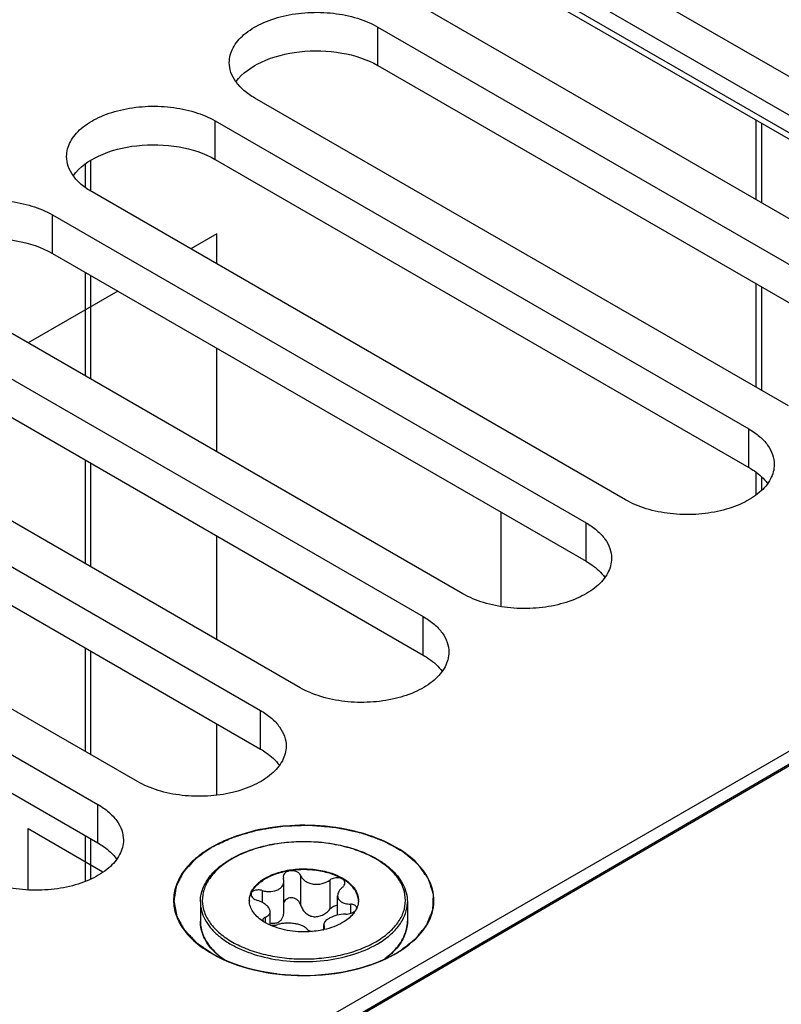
# Model space of a CAD drawing. Header units: inches. Extents: x 0 to 34, y 0 to 22.
# Tile 113 of 157: x 3.8 to 4.4, y 17.1 to 17.8. Entities that reach past the tile are written whole.
import ezdxf

# ---------------------------------------------------------------- set-up
doc = ezdxf.new("R2010")
doc.units = ezdxf.units.IN
doc.header["$LTSCALE"] = 1.87
doc.header["$MEASUREMENT"] = 0
doc.layers.get('0').update_dxf_attribs({"linetype": 'CONTINUOUS'})
for name, color, linetype in [('02___PRT_ALL_AXES', 7, 'CONTINUOUS'), ('CONFORMAL_COATING', 7, 'CONTINUOUS'), ('COSMETIC', 7, 'CONTINUOUS'), ('DATUMCURVES', 7, 'CONTINUOUS')]:
    doc.layers.add(name, color=color, linetype=linetype)

msp = doc.modelspace()

# ---------------------------------------------------------------- linework, layer by layer
at = {"color": 7, "linetype": 'CONTINUOUS'}
for p, q in [((4.1695, 17.87713), (4.63236, 17.60991)), ((4.17828, 17.87706), (4.63611, 17.61273)), ((4.38465, 17.75292), (4.38465, 17.69227)), ((4.38897, 17.75042), (4.38897, 17.68977)), ((3.87311, 17.70172), (3.87311, 17.71906)), ((3.877, 17.69879), (3.877, 17.72199)), ((3.87311, 17.55746), (3.87311, 17.63656)), ((3.877, 17.55522), (3.877, 17.63431)), ((4.38465, 17.62799), (4.38465, 17.54889)), ((4.38897, 17.62549), (4.38897, 17.5464)), ((5.01198, 17.6187), (3.20939, 16.57799)), ((3.87311, 17.41409), (3.87311, 17.49318)), ((3.877, 17.41184), (3.877, 17.49093)), ((4.38465, 17.48366), (4.38465, 17.467)), ((4.38897, 17.48041), (4.38897, 17.47026)), ((4.69818, 17.42898), (3.23738, 16.57836)), ((4.70006, 17.42879), (3.23926, 16.57818)), ((3.87311, 17.27071), (3.87311, 17.3498)), ((3.87701, 17.26846), (3.877, 17.34756)), ((3.87311, 17.17198), (3.87311, 17.20642)), ((3.87701, 17.1737), (3.87701, 17.20418)), ((4.03724, 17.17618), (4.03724, 17.15379)), ((4.02394, 17.17527), (4.02412, 17.17415)), ((4.02449, 17.17191), (4.02412, 17.17415)), ((4.02449, 17.14866), (4.02449, 17.17191)), ((4.05958, 17.17272), (4.05958, 17.15034)), ((4.00777, 17.1647), (4.00777, 17.15563)), ((4.06547, 17.14591), (4.06547, 17.16068)), ((4.07517, 17.15428), (4.07517, 17.14722)), ((4.01395, 17.13842), (4.01395, 17.14851)), ((4.08009, 17.15134), (4.07894, 17.14913)), ((4.00838, 17.14215), (4.00863, 17.14125)), ((4.01024, 17.14423), (4.01024, 17.14032)), ((4.05493, 17.13541), (4.05493, 17.13865)), ((4.05493, 17.13865), (4.0553, 17.13726)), ((4.05415, 17.1347), (4.05498, 17.1354)), ((4.0553, 17.13726), (4.0553, 17.13598)), ((4.05548, 17.13657), (4.0553, 17.13726)), ((4.10145, 17.11273), (4.10665, 17.11696))]:
    msp.add_line(p, q, dxfattribs=at)
for centre, radius, start, end in [((4.02159, 17.12408), 0.07485, 119.53438, 119.99927), ((4.02117, 17.126), 0.07254, 119.9993, 120.47261), ((4.01196, 17.15718), 0.01388, 179.99658, 182.48219), ((4.06745, 17.15719), 0.0139, 357.53547, 359.99565), ((4.07801, 17.15135), 0.00201, 0.00151, 1.45201), ((4.02778, 17.17077), 0.03524, 235.93575, 236.98374), ((4.03301, 17.18023), 0.04606, 245.21493, 245.471), ((4.01638, 17.15209), 0.01391, 259.09784, 259.90954), ((4.09786, 17.15983), 0.04162, 331.64678, 333.1855), ((3.98874, 17.14146), 0.02804, 193.85771, 195.20205), ((4.04095, 17.19645), 0.06321, 282.05919, 282.82278), ((4.00576, 17.15197), 0.04839, 224.38788, 224.77065), ((4.00667, 17.15374), 0.05001, 224.88239, 228.20399), ((4.07281, 17.15368), 0.04993, 312.65533, 314.91859), ((4.0736, 17.15203), 0.04847, 315.22982, 315.47235)]:
    msp.add_arc(centre, radius, start, end, dxfattribs=at)
at = {"color": 3, "linetype": 'CONTINUOUS'}
for points in [[(4.3792, 17.48775), (4.38068, 17.4869), (4.386, 17.48353), (4.39079, 17.47918), (4.39349, 17.47546)], [(4.25503, 17.41606), (4.25651, 17.41521), (4.26183, 17.41184), (4.26662, 17.40749), (4.26932, 17.40377)], [(4.13086, 17.34438), (4.13234, 17.34352), (4.13766, 17.34015), (4.14245, 17.3358), (4.14515, 17.33208)], [(4.00669, 17.27269), (4.00817, 17.27183), (4.01349, 17.26846), (4.01828, 17.26411), (4.02098, 17.26039)], [(3.88252, 17.201), (3.884, 17.20014), (3.88932, 17.19677), (3.89411, 17.19242), (3.89681, 17.1887)]]:
    msp.add_open_spline(points, degree=3, knots=[0, 0, 0, 0, 0.27103, 1, 1, 1, 1], dxfattribs=at)
at = {"color": 7, "linetype": 'CONTINUOUS'}
for points, knots in [([(4.13501, 17.14106), (4.13775, 17.14648), (4.14079, 17.15911), (4.13387, 17.17829), (4.1178, 17.19402), (4.09491, 17.2059), (4.06707, 17.21322), (4.03672, 17.21539), (4.00666, 17.21223), (3.98757, 17.20642), (3.97886, 17.20253)], [0, 0, 0, 0, 0.08954, 0.180675, 0.287231, 0.413723, 0.556792, 0.708627, 0.859521, 1, 1, 1, 1]), ([(3.97886, 17.20253), (3.97803, 17.20216), (3.9748, 17.20067), (3.97164, 17.19903), (3.96935, 17.1977)], [0, 0, 0, 0, 0.25582, 1, 1, 1, 1]), ([(3.98469, 17.1892), (3.99055, 17.19252), (4.00376, 17.19788), (4.02523, 17.20207), (4.04785, 17.2026), (4.06982, 17.19942), (4.08665, 17.19371), (4.09815, 17.18738), (4.10531, 17.18209), (4.11111, 17.1762), (4.11542, 17.16979), (4.11809, 17.163), (4.1187, 17.15829), (4.1187, 17.15598)], [0, 0, 0, 0, 0.128773, 0.269799, 0.416001, 0.559276, 0.692091, 0.752904, 0.809436, 0.861731, 0.91025, 0.955902, 1, 1, 1, 1]), ([(4.09452, 17.12554), (4.09792, 17.12751), (4.10409, 17.13175), (4.11146, 17.1395), (4.11613, 17.14808), (4.11774, 17.15718), (4.11613, 17.16628), (4.11147, 17.17486), (4.10409, 17.18261), (4.09433, 17.18933), (4.08256, 17.19481), (4.06919, 17.19888), (4.05472, 17.20138), (4.03969, 17.20222), (4.02467, 17.20137), (4.01021, 17.19887), (3.99685, 17.19481), (3.98865, 17.19099), (3.9849, 17.18883)], [0, 0, 0, 0, 0.060353, 0.114352, 0.162928, 0.208302, 0.253681, 0.302274, 0.356301, 0.416695, 0.483301, 0.555169, 0.630817, 0.708427, 0.78602, 0.861627, 0.933445, 1, 1, 1, 1]), ([(3.96935, 17.1977), (3.96499, 17.19519), (3.95708, 17.18974), (3.94763, 17.1798), (3.94164, 17.1688), (3.93957, 17.15713), (3.94164, 17.14547), (3.94763, 17.13447), (3.95708, 17.12453), (3.96499, 17.11908), (3.96935, 17.11657)], [0, 0, 0, 0, 0.144872, 0.274537, 0.391109, 0.499999, 0.608884, 0.725474, 0.855101, 1, 1, 1, 1]), ([(3.96072, 17.15598), (3.96072, 17.15753), (3.96099, 17.16065), (3.9626, 17.16689), (3.96671, 17.17449), (3.97432, 17.18251), (3.98067, 17.18689), (3.98416, 17.1889)], [0, 0, 0, 0, 0.109839, 0.221453, 0.455775, 0.713714, 1, 1, 1, 1]), ([(3.98438, 17.18853), (3.98103, 17.18655), (3.97494, 17.18228), (3.96771, 17.17452), (3.96317, 17.16594), (3.96168, 17.15686), (3.9634, 17.1478), (3.96814, 17.13927), (3.97556, 17.13156), (3.98534, 17.12489), (3.99713, 17.11946), (4.01048, 17.11543), (4.02492, 17.11297), (4.03991, 17.11215), (4.05488, 17.11301), (4.0693, 17.11552), (4.08261, 17.11958), (4.09078, 17.12338), (4.09452, 17.12554)], [0, 0, 0, 0, 0.060055, 0.113789, 0.162185, 0.207499, 0.252942, 0.301682, 0.355886, 0.416449, 0.48319, 0.555151, 0.630851, 0.708477, 0.786062, 0.861651, 0.933451, 1, 1, 1, 1]), ([(4.01027, 17.17418), (4.01335, 17.17596), (4.02033, 17.17884), (4.0317, 17.18112), (4.04373, 17.18145), (4.05543, 17.1798), (4.06586, 17.17632), (4.07311, 17.17191), (4.07737, 17.16763), (4.07963, 17.16431), (4.08103, 17.1608), (4.08134, 17.15837), (4.08134, 17.15719)], [0, 0, 0, 0, 0.128682, 0.270274, 0.41743, 0.561777, 0.695449, 0.812714, 0.864678, 0.912511, 0.95714, 1, 1, 1, 1]), ([(4.08133, 17.15718), (4.08128, 17.15836), (4.08086, 17.16076), (4.07935, 17.16421), (4.077, 17.16747), (4.07265, 17.17164), (4.06536, 17.17593), (4.05496, 17.1793), (4.04335, 17.18086), (4.03145, 17.18048), (4.02021, 17.17819), (4.01332, 17.17534), (4.01027, 17.17358)], [0, 0, 0, 0, 0.042886, 0.08777, 0.135984, 0.188355, 0.30627, 0.440149, 0.584259, 0.730877, 0.871836, 1, 1, 1, 1]), ([(4.03724, 17.17618), (4.037, 17.17676), (4.03618, 17.17788), (4.03438, 17.17906), (4.03217, 17.17975), (4.02978, 17.17988), (4.0275, 17.17945), (4.02558, 17.17848), (4.02426, 17.17704), (4.02394, 17.17584), (4.02394, 17.17527)], [0, 0, 0, 0, 0.112287, 0.239057, 0.378179, 0.522167, 0.661439, 0.787919, 0.898887, 1, 1, 1, 1]), ([(4.03724, 17.17618), (4.03757, 17.17536), (4.03857, 17.17376), (4.04076, 17.17181), (4.04354, 17.17036), (4.04787, 17.16922), (4.0536, 17.16954), (4.05782, 17.17142), (4.05958, 17.17272)], [0, 0, 0, 0, 0.104558, 0.218104, 0.340961, 0.471516, 0.741863, 1, 1, 1, 1]), ([(3.99888, 17.16188), (3.99929, 17.16307), (4.00045, 17.16544), (4.00298, 17.16869), (4.0063, 17.17167), (4.00888, 17.17338), (4.01027, 17.17418)], [0, 0, 0, 0, 0.220976, 0.459268, 0.71855, 1, 1, 1, 1]), ([(3.99907, 17.1618), (3.99998, 17.16416), (4.00231, 17.16752), (4.00644, 17.17116), (4.00893, 17.17281), (4.01027, 17.17358)], [0, 0, 0, 0, 0.459386, 0.719081, 1, 1, 1, 1]), ([(4.02051, 17.16558), (4.02112, 17.16593), (4.02223, 17.16674), (4.02352, 17.16828), (4.02431, 17.17004), (4.02449, 17.17129), (4.02449, 17.17191)], [0, 0, 0, 0, 0.269626, 0.522032, 0.762927, 1, 1, 1, 1]), ([(4.07103, 17.17048), (4.07103, 17.17091), (4.07082, 17.17183), (4.06992, 17.17297), (4.06856, 17.17383), (4.06624, 17.17454), (4.06302, 17.17446), (4.06059, 17.17347), (4.05958, 17.17272)], [0, 0, 0, 0, 0.095232, 0.197125, 0.312351, 0.441755, 0.724795, 1, 1, 1, 1]), ([(4.06918, 17.16718), (4.06972, 17.16762), (4.07062, 17.16858), (4.07103, 17.16988), (4.07103, 17.17048)], [0, 0, 0, 0, 0.53879, 1, 1, 1, 1]), ([(3.99808, 17.15719), (3.99808, 17.15758), (3.99814, 17.15917), (3.99849, 17.16074), (3.99888, 17.16188)], [0, 0, 0, 0, 0.247504, 1, 1, 1, 1]), ([(3.99809, 17.15718), (3.9981, 17.15757), (3.99824, 17.15914), (3.99864, 17.16069), (3.99907, 17.1618)], [0, 0, 0, 0, 0.24672, 1, 1, 1, 1]), ([(4.00777, 17.1647), (4.00679, 17.16498), (4.00484, 17.16525), (4.00247, 17.16492), (4.00093, 17.1642), (4.00008, 17.16351), (3.99953, 17.16266), (3.9994, 17.16203), (3.9994, 17.16172)], [0, 0, 0, 0, 0.304219, 0.582141, 0.703213, 0.810749, 0.907542, 1, 1, 1, 1]), ([(3.9994, 17.16172), (3.9994, 17.16125), (3.9997, 17.16024), (4.00077, 17.15895), (4.00234, 17.15787), (4.00358, 17.15735), (4.00425, 17.15713)], [0, 0, 0, 0, 0.197664, 0.430068, 0.700982, 1, 1, 1, 1]), ([(4.00777, 17.1647), (4.00888, 17.16439), (4.01115, 17.16394), (4.01549, 17.16379), (4.01873, 17.16455), (4.02051, 17.16558)], [0, 0, 0, 0, 0.266523, 0.527771, 1, 1, 1, 1]), ([(4.06918, 17.16718), (4.06862, 17.16672), (4.0676, 17.16575), (4.06608, 17.16368), (4.06547, 17.16185), (4.06547, 17.16068)], [0, 0, 0, 0, 0.284006, 0.545377, 1, 1, 1, 1]), ([(3.96072, 17.15598), (3.96072, 17.15373), (3.96132, 17.14912), (3.96397, 17.14246), (3.96826, 17.13615), (3.97408, 17.13031), (3.98128, 17.12505), (3.99289, 17.11874), (4.0099, 17.11306), (4.0321, 17.10995), (4.05492, 17.11058), (4.07649, 17.1149), (4.08972, 17.12036), (4.09556, 17.12373)], [0, 0, 0, 0, 0.042852, 0.087478, 0.13531, 0.187272, 0.243778, 0.304801, 0.43847, 0.58281, 0.729921, 0.871424, 1, 1, 1, 1]), ([(4.00805, 17.14158), (4.00658, 17.14257), (4.00393, 17.14467), (4.00076, 17.14837), (3.99871, 17.15237), (3.99815, 17.1552), (3.99809, 17.15658)], [0, 0, 0, 0, 0.284314, 0.542155, 0.777876, 1, 1, 1, 1]), ([(4.01395, 17.14851), (4.01395, 17.14934), (4.01349, 17.15066), (4.01239, 17.15219), (4.01076, 17.15385), (4.00806, 17.15567), (4.00559, 17.15671), (4.00425, 17.15713)], [0, 0, 0, 0, 0.182188, 0.291625, 0.413942, 0.691632, 1, 1, 1, 1]), ([(4.03724, 17.15379), (4.03705, 17.15443), (4.03649, 17.15568), (4.03514, 17.15726), (4.03336, 17.15846), (4.03128, 17.15912), (4.02912, 17.15917), (4.02709, 17.15858), (4.02544, 17.1574), (4.0247, 17.15631), (4.02444, 17.15573)], [0, 0, 0, 0, 0.120951, 0.245728, 0.374775, 0.506632, 0.637866, 0.76453, 0.884733, 1, 1, 1, 1]), ([(4.03724, 17.15379), (4.03755, 17.15273), (4.03844, 17.15064), (4.04051, 17.1479), (4.04331, 17.14576), (4.04673, 17.14461), (4.05039, 17.14469), (4.05389, 17.14585), (4.057, 17.14778), (4.05878, 17.14944), (4.05958, 17.15034)], [0, 0, 0, 0, 0.118082, 0.238398, 0.361114, 0.486265, 0.613856, 0.743119, 0.872421, 1, 1, 1, 1]), ([(4.06547, 17.15348), (4.06435, 17.15336), (4.06214, 17.15263), (4.06033, 17.15119), (4.05958, 17.15034)], [0, 0, 0, 0, 0.498575, 1, 1, 1, 1]), ([(4.06547, 17.16068), (4.06547, 17.16023), (4.06558, 17.15933), (4.06612, 17.15806), (4.06701, 17.15695), (4.06819, 17.15602), (4.06965, 17.15528), (4.07197, 17.15453), (4.07386, 17.15431), (4.07517, 17.15428)], [0, 0, 0, 0, 0.105093, 0.209347, 0.317365, 0.433113, 0.559084, 0.696103, 1, 1, 1, 1]), ([(4.08001, 17.1514), (4.08, 17.15179), (4.0797, 17.15264), (4.07858, 17.15355), (4.07701, 17.15412), (4.07581, 17.15426), (4.07517, 17.15428)], [0, 0, 0, 0, 0.191527, 0.413412, 0.684225, 1, 1, 1, 1]), ([(4.08133, 17.15659), (4.08131, 17.15615), (4.08115, 17.15435), (4.08064, 17.15259), (4.08009, 17.15134)], [0, 0, 0, 0, 0.245929, 1, 1, 1, 1]), ([(4.09556, 17.12373), (4.09903, 17.12574), (4.10532, 17.13007), (4.11283, 17.13796), (4.11686, 17.14539), (4.11843, 17.15146), (4.1187, 17.15448), (4.1187, 17.15598)], [0, 0, 0, 0, 0.289526, 0.54856, 0.78158, 0.891805, 1, 1, 1, 1]), ([(4.01024, 17.14423), (4.01079, 17.14446), (4.01178, 17.14495), (4.013, 17.14595), (4.01378, 17.14716), (4.01395, 17.14807), (4.01395, 17.14851)], [0, 0, 0, 0, 0.295093, 0.551692, 0.779937, 1, 1, 1, 1]), ([(4.02051, 17.14076), (4.02116, 17.14114), (4.02235, 17.14211), (4.02361, 17.14406), (4.02434, 17.14629), (4.02449, 17.14787), (4.02449, 17.14866)], [0, 0, 0, 0, 0.243961, 0.48991, 0.741612, 1, 1, 1, 1]), ([(4.07165, 17.14671), (4.06936, 17.14669), (4.06594, 17.1462), (4.06173, 17.14483), (4.05979, 17.14392), (4.05891, 17.14341)], [0, 0, 0, 0, 0.517959, 0.770349, 1, 1, 1, 1]), ([(4.07894, 17.14913), (4.07841, 17.14827), (4.07577, 17.14467), (4.07212, 17.14191), (4.06915, 17.14019)], [0, 0, 0, 0, 0.227747, 1, 1, 1, 1]), ([(4.07165, 17.14671), (4.07301, 17.14672), (4.07504, 17.14705), (4.07742, 17.14806), (4.07844, 17.14876), (4.07886, 17.14915)], [0, 0, 0, 0, 0.527815, 0.778676, 1, 1, 1, 1]), ([(3.97117, 17.11812), (3.96954, 17.11979), (3.9666, 17.12326), (3.96325, 17.129), (3.96119, 17.13501), (3.96072, 17.13914), (3.96072, 17.14117)], [0, 0, 0, 0, 0.270047, 0.523626, 0.765049, 1, 1, 1, 1]), ([(3.96072, 17.14117), (3.96072, 17.14063), (3.96079, 17.13847), (3.96112, 17.13632), (3.96151, 17.13474)], [0, 0, 0, 0, 0.248689, 1, 1, 1, 1]), ([(4.01024, 17.14423), (4.00997, 17.14412), (4.00947, 17.14387), (4.00886, 17.14338), (4.00847, 17.1428), (4.00838, 17.14236), (4.00838, 17.14215)], [0, 0, 0, 0, 0.300305, 0.560305, 0.787647, 1, 1, 1, 1]), ([(4.0137, 17.13841), (4.01325, 17.13862), (4.01149, 17.13947), (4.00979, 17.14043), (4.00858, 17.14122)], [0, 0, 0, 0, 0.257757, 1, 1, 1, 1]), ([(4.04597, 17.13342), (4.04035, 17.13293), (4.03188, 17.13317), (4.02119, 17.13547), (4.01621, 17.13727), (4.01389, 17.13833)], [0, 0, 0, 0, 0.517075, 0.766147, 1, 1, 1, 1]), ([(4.01394, 17.1384), (4.01498, 17.13821), (4.01697, 17.13808), (4.01897, 17.13838), (4.01984, 17.13869)], [0, 0, 0, 0, 0.53328, 1, 1, 1, 1]), ([(4.01395, 17.13995), (4.01509, 17.13973), (4.01736, 17.13956), (4.01958, 17.14022), (4.02051, 17.14076)], [0, 0, 0, 0, 0.517698, 1, 1, 1, 1]), ([(4.04218, 17.13523), (4.04181, 17.13577), (4.0407, 17.13676), (4.03854, 17.13788), (4.03579, 17.13878), (4.03263, 17.13942), (4.02925, 17.13977), (4.02588, 17.1398), (4.02272, 17.13949), (4.02074, 17.13901), (4.01984, 17.13869)], [0, 0, 0, 0, 0.082225, 0.185746, 0.309679, 0.449016, 0.596002, 0.741856, 0.87858, 1, 1, 1, 1]), ([(4.05891, 17.14341), (4.05832, 17.14307), (4.05726, 17.14238), (4.05597, 17.1412), (4.05514, 17.13996), (4.05493, 17.13906), (4.05493, 17.13865)], [0, 0, 0, 0, 0.316396, 0.585148, 0.808529, 1, 1, 1, 1]), ([(4.06915, 17.14019), (4.06704, 17.13897), (4.06242, 17.13684), (4.05755, 17.13541), (4.05498, 17.13482)], [0, 0, 0, 0, 0.480467, 1, 1, 1, 1]), ([(4.10807, 17.11833), (4.10973, 17.11999), (4.11272, 17.12343), (4.11613, 17.12914), (4.11822, 17.13509), (4.1187, 17.13917), (4.1187, 17.14117)], [0, 0, 0, 0, 0.273122, 0.527438, 0.767563, 1, 1, 1, 1]), ([(4.1187, 17.14117), (4.1187, 17.13913), (4.11822, 17.13498), (4.11615, 17.12895), (4.11277, 17.12319), (4.10981, 17.11971), (4.10816, 17.11803)], [0, 0, 0, 0, 0.234847, 0.476215, 0.729823, 1, 1, 1, 1]), ([(4.10989, 17.11657), (4.11263, 17.11815), (4.1222, 17.12433), (4.13058, 17.1328), (4.1345, 17.14007)], [0, 0, 0, 0, 0.277101, 1, 1, 1, 1]), ([(3.96168, 17.1341), (3.96245, 17.13127), (3.96502, 17.12555), (3.96895, 17.12073), (3.97123, 17.11845)], [0, 0, 0, 0, 0.476838, 1, 1, 1, 1]), ([(4.04218, 17.13523), (4.04252, 17.13475), (4.04377, 17.13394), (4.04513, 17.13358), (4.04594, 17.13344)], [0, 0, 0, 0, 0.419655, 1, 1, 1, 1]), ([(4.05416, 17.13464), (4.05349, 17.1345), (4.05078, 17.13397), (4.04804, 17.1336), (4.04597, 17.13342)], [0, 0, 0, 0, 0.246644, 1, 1, 1, 1]), ([(4.05498, 17.1354), (4.05513, 17.13557), (4.05538, 17.13594), (4.05548, 17.13637), (4.05548, 17.13657)], [0, 0, 0, 0, 0.534469, 1, 1, 1, 1]), ([(3.96935, 17.11657), (3.97933, 17.11081), (4.00253, 17.1024), (4.03962, 17.09837), (4.07671, 17.1024), (4.09991, 17.11081), (4.10989, 17.11657)], [0, 0, 0, 0, 0.237215, 0.499997, 0.762768, 1, 1, 1, 1]), ([(3.97864, 17.11179), (3.97797, 17.11226), (3.97544, 17.11414), (3.97305, 17.11623), (3.9714, 17.11789)], [0, 0, 0, 0, 0.258223, 1, 1, 1, 1]), ([(3.97333, 17.11645), (3.97383, 17.11601), (3.9759, 17.11422), (3.97811, 17.11259), (3.97983, 17.11143)], [0, 0, 0, 0, 0.242884, 1, 1, 1, 1]), ([(4.10802, 17.11789), (4.10762, 17.11749), (4.10598, 17.11589), (4.10423, 17.1144), (4.10286, 17.11334)], [0, 0, 0, 0, 0.244156, 1, 1, 1, 1])]:
    msp.add_open_spline(points, degree=3, knots=knots, dxfattribs=at)
at = {"layer": '02___PRT_ALL_AXES', "color": 7, "linetype": 'CONTINUOUS'}
for p, q in [((4.2204, 17.89559), (4.62754, 17.66053)), ((4.53358, 17.60628), (4.12644, 17.84134)), ((4.09623, 17.7945), (4.09623, 17.8239)), ((4.09623, 17.8239), (4.50337, 17.58884)), ((4.40941, 17.53459), (4.00227, 17.76965)), ((3.97205, 17.72281), (3.97205, 17.75221)), ((3.97205, 17.75221), (4.3792, 17.51715)), ((4.28524, 17.4629), (3.8781, 17.69796)), ((3.84788, 17.65112), (3.84788, 17.68052)), ((3.84788, 17.68052), (4.25503, 17.44546)), ((4.16107, 17.39121), (3.75393, 17.62627)), ((3.72371, 17.60883), (4.13086, 17.37377)), ((4.0369, 17.31952), (3.62976, 17.55458)), ((3.59954, 17.53714), (4.00669, 17.30208)), ((4.3792, 17.48775), (4.3792, 17.51715)), ((3.91273, 17.24783), (3.50559, 17.48289)), ((3.47537, 17.46545), (3.88252, 17.23039)), ((4.25503, 17.41606), (4.25503, 17.44546)), ((4.13086, 17.34438), (4.13086, 17.37377)), ((4.00669, 17.27269), (4.00669, 17.30208)), ((3.88252, 17.201), (3.88252, 17.23039)), ((3.96072, 17.15598), (3.96072, 17.14117)), ((4.1187, 17.15598), (4.1187, 17.14117))]:
    msp.add_line(p, q, dxfattribs=at)
at = {"layer": '02___PRT_ALL_AXES', "color": 3, "linetype": 'CONTINUOUS'}
for p, q in [((4.2204, 17.86619), (4.62754, 17.63113)), ((4.09623, 17.7945), (4.50337, 17.55944)), ((3.97205, 17.72281), (4.3792, 17.48775)), ((3.84788, 17.65112), (4.25503, 17.41606)), ((3.72371, 17.57944), (4.13086, 17.34438)), ((3.59954, 17.50775), (4.00669, 17.27269)), ((3.47537, 17.43606), (3.88252, 17.201))]:
    msp.add_line(p, q, dxfattribs=at)
at = {"layer": '02___PRT_ALL_AXES', "color": 7, "linetype": 'CONTINUOUS'}
for points, knots in [([(3.98281, 17.79678), (3.98281, 17.80061), (3.98512, 17.8089), (3.99416, 17.81918), (4.0075, 17.82731), (4.02416, 17.83287), (4.04283, 17.83549), (4.06203, 17.83496), (4.08017, 17.83133), (4.09131, 17.82674), (4.09623, 17.8239)], [0, 0, 0, 0, 0.086934, 0.186405, 0.303798, 0.437614, 0.582116, 0.729435, 0.871172, 1, 1, 1, 1]), ([(4.00227, 17.76965), (3.99935, 17.77134), (3.99407, 17.77498), (3.98774, 17.78162), (3.98375, 17.78897), (3.98281, 17.79424), (3.98281, 17.79678)], [0, 0, 0, 0, 0.289702, 0.549087, 0.782216, 1, 1, 1, 1]), ([(3.85864, 17.72509), (3.85864, 17.72892), (3.86095, 17.73721), (3.86999, 17.74749), (3.88333, 17.75562), (3.89999, 17.76118), (3.91866, 17.7638), (3.93785, 17.76327), (3.956, 17.75964), (3.96714, 17.75505), (3.97205, 17.75221)], [0, 0, 0, 0, 0.086934, 0.186405, 0.303798, 0.437614, 0.582116, 0.729435, 0.871172, 1, 1, 1, 1]), ([(3.8781, 17.69796), (3.87518, 17.69965), (3.86989, 17.70329), (3.86357, 17.70993), (3.85957, 17.71728), (3.85864, 17.72256), (3.85864, 17.72509)], [0, 0, 0, 0, 0.289702, 0.549087, 0.782216, 1, 1, 1, 1]), ([(3.73447, 17.6534), (3.73447, 17.65723), (3.73678, 17.66552), (3.74582, 17.6758), (3.75916, 17.68393), (3.77582, 17.68949), (3.79449, 17.69211), (3.81368, 17.69158), (3.83183, 17.68795), (3.84297, 17.68336), (3.84788, 17.68052)], [0, 0, 0, 0, 0.086934, 0.186405, 0.303798, 0.437614, 0.582116, 0.729435, 0.871172, 1, 1, 1, 1]), ([(4.3792, 17.51715), (4.38211, 17.51547), (4.3874, 17.51182), (4.39372, 17.50518), (4.39772, 17.49783), (4.39866, 17.49256), (4.39866, 17.49003)], [0, 0, 0, 0, 0.289702, 0.549087, 0.782216, 1, 1, 1, 1]), ([(4.39866, 17.49003), (4.39866, 17.48619), (4.39634, 17.4779), (4.38731, 17.46762), (4.37397, 17.4595), (4.35731, 17.45393), (4.33864, 17.45131), (4.31944, 17.45184), (4.3013, 17.45547), (4.29016, 17.46006), (4.28524, 17.4629)], [0, 0, 0, 0, 0.086934, 0.186405, 0.303798, 0.437614, 0.582116, 0.729435, 0.871172, 1, 1, 1, 1]), ([(4.25503, 17.44546), (4.25794, 17.44378), (4.26323, 17.44013), (4.26955, 17.43349), (4.27355, 17.42614), (4.27449, 17.42087), (4.27449, 17.41834)], [0, 0, 0, 0, 0.289702, 0.549087, 0.782216, 1, 1, 1, 1]), ([(4.27449, 17.41834), (4.27449, 17.4145), (4.27217, 17.40621), (4.26314, 17.39593), (4.24979, 17.38781), (4.23314, 17.38224), (4.21447, 17.37962), (4.19527, 17.38015), (4.17713, 17.38378), (4.16599, 17.38837), (4.16107, 17.39121)], [0, 0, 0, 0, 0.086934, 0.186405, 0.303798, 0.437614, 0.582116, 0.729435, 0.871172, 1, 1, 1, 1]), ([(4.13086, 17.37377), (4.13377, 17.37209), (4.13906, 17.36844), (4.14538, 17.3618), (4.14938, 17.35445), (4.15032, 17.34918), (4.15032, 17.34665)], [0, 0, 0, 0, 0.289702, 0.549087, 0.782216, 1, 1, 1, 1]), ([(4.15032, 17.34665), (4.15032, 17.34281), (4.148, 17.33452), (4.13897, 17.32424), (4.12562, 17.31612), (4.10897, 17.31055), (4.0903, 17.30793), (4.0711, 17.30846), (4.05295, 17.31209), (4.04182, 17.31669), (4.0369, 17.31952)], [0, 0, 0, 0, 0.086934, 0.186405, 0.303798, 0.437614, 0.582116, 0.729435, 0.871172, 1, 1, 1, 1]), ([(4.00669, 17.30208), (4.0096, 17.3004), (4.01489, 17.29675), (4.02121, 17.29011), (4.02521, 17.28276), (4.02615, 17.27749), (4.02615, 17.27496)], [0, 0, 0, 0, 0.289702, 0.549087, 0.782216, 1, 1, 1, 1]), ([(4.02615, 17.27496), (4.02615, 17.27113), (4.02383, 17.26283), (4.01479, 17.25256), (4.00145, 17.24443), (3.9848, 17.23886), (3.96613, 17.23624), (3.94693, 17.23677), (3.92878, 17.2404), (3.91765, 17.245), (3.91273, 17.24783)], [0, 0, 0, 0, 0.086934, 0.186405, 0.303798, 0.437614, 0.582116, 0.729435, 0.871172, 1, 1, 1, 1]), ([(3.88252, 17.23039), (3.88543, 17.22871), (3.89072, 17.22506), (3.89704, 17.21842), (3.90104, 17.21107), (3.90198, 17.2058), (3.90198, 17.20327)], [0, 0, 0, 0, 0.289702, 0.549087, 0.782216, 1, 1, 1, 1]), ([(3.90198, 17.20327), (3.90198, 17.19944), (3.89966, 17.19114), (3.89062, 17.18087), (3.87728, 17.17274), (3.86063, 17.16717), (3.84196, 17.16455), (3.82276, 17.16508), (3.80461, 17.16871), (3.79348, 17.17331), (3.78856, 17.17615)], [0, 0, 0, 0, 0.086934, 0.186405, 0.303798, 0.437614, 0.582116, 0.729435, 0.871172, 1, 1, 1, 1])]:
    msp.add_open_spline(points, degree=3, knots=knots, dxfattribs=at)
at = {"layer": '02___PRT_ALL_AXES', "color": 3, "linetype": 'CONTINUOUS'}
for points in [[(3.98797, 17.7822), (3.99274, 17.78878), (4.00854, 17.79953), (4.03692, 17.80647), (4.0678, 17.80569), (4.08778, 17.79938), (4.09623, 17.7945)], [(3.8638, 17.71052), (3.86857, 17.71709), (3.88437, 17.72784), (3.91275, 17.73478), (3.94363, 17.734), (3.96361, 17.72769), (3.97205, 17.72281)], [(3.73963, 17.63883), (3.7444, 17.6454), (3.7602, 17.65615), (3.78858, 17.66309), (3.81946, 17.66231), (3.83944, 17.656), (3.84788, 17.65112)]]:
    msp.add_open_spline(points, degree=3, knots=[0, 0, 0, 0, 0.21007, 0.470504, 0.747978, 1, 1, 1, 1], dxfattribs=at)
at = {"layer": 'CONFORMAL_COATING', "color": 4, "linetype": 'CONTINUOUS'}
for p, q in [((3.97325, 17.66599), (3.95337, 17.65451)), ((3.97325, 17.64303), (3.97325, 17.66599)), ((3.8977, 17.62236), (3.8292, 17.58282)), ((3.97326, 17.49965), (3.97326, 17.57874)), ((3.97326, 17.35627), (3.97326, 17.43536)), ((3.97326, 17.23763), (3.97326, 17.29199))]:
    msp.add_line(p, q, dxfattribs=at)
at = {"layer": 'COSMETIC', "color": 7, "linetype": 'CONTINUOUS'}
for p, q in [((4.10686, 17.11502), (4.1086, 17.11597)), ((4.1086, 17.11597), (4.10986, 17.11668)), ((4.10986, 17.11668), (4.11274, 17.11841)), ((4.08931, 17.10758), (4.09253, 17.1087)), ((3.99467, 17.10615), (3.9955, 17.10591)), ((3.9955, 17.10591), (3.9964, 17.10565)), ((3.9964, 17.10565), (4.00144, 17.10434)), ((4.01918, 17.10115), (4.02435, 17.1006)), ((4.06716, 17.10214), (4.07104, 17.10284)), ((4.08289, 17.10562), (4.08382, 17.10588)), ((4.08382, 17.10588), (4.08931, 17.10758)), ((4.04328, 17.09994), (4.04796, 17.1001))]:
    msp.add_line(p, q, dxfattribs=at)
for points, knots in [([(4.11274, 17.11841), (4.11369, 17.11915), (4.11512, 17.12026), (4.11702, 17.12173), (4.11845, 17.12284), (4.11988, 17.12395), (4.12107, 17.12487), (4.12202, 17.12561), (4.12274, 17.12616), (4.12333, 17.12662), (4.12381, 17.12699), (4.12417, 17.12727), (4.12446, 17.1275), (4.12467, 17.12766), (4.12479, 17.12775), (4.12492, 17.12784), (4.12502, 17.12797), (4.12519, 17.12818), (4.1254, 17.12844), (4.12565, 17.12875), (4.12599, 17.12917), (4.1264, 17.12969), (4.12691, 17.13032), (4.12758, 17.13115), (4.12842, 17.13219), (4.12942, 17.13345), (4.13026, 17.13449), (4.13093, 17.13532), (4.13144, 17.13595), (4.13194, 17.13658), (4.13236, 17.1371), (4.13269, 17.13751), (4.13295, 17.13783), (4.13316, 17.13809), (4.13332, 17.1383), (4.13342, 17.13841), (4.13348, 17.13849), (4.13352, 17.13853), (4.13353, 17.13857), (4.13357, 17.13866), (4.13364, 17.13884), (4.1338, 17.13923), (4.13402, 17.13979), (4.13429, 17.14046), (4.13465, 17.14136), (4.13511, 17.14248), (4.13565, 17.14382), (4.13619, 17.14517), (4.13673, 17.14651), (4.13718, 17.14763), (4.1375, 17.14842), (4.13768, 17.14886), (4.13781, 17.1492), (4.13793, 17.14948), (4.13802, 17.1497), (4.13808, 17.14987), (4.13815, 17.15001), (4.13814, 17.15013), (4.13815, 17.15024), (4.13815, 17.15039), (4.13817, 17.15073), (4.13819, 17.15125), (4.13822, 17.15194), (4.13824, 17.15263), (4.13828, 17.15355), (4.13832, 17.1547), (4.13838, 17.15608), (4.13842, 17.15723), (4.13846, 17.15815), (4.13849, 17.15884), (4.13851, 17.15953), (4.13854, 17.1601), (4.13855, 17.16056), (4.13857, 17.16091), (4.13858, 17.16119), (4.13859, 17.16142), (4.13859, 17.16157), (4.1386, 17.16168), (4.13861, 17.16177), (4.13858, 17.16185), (4.13854, 17.16197), (4.1385, 17.16211), (4.13842, 17.16233), (4.13833, 17.16262), (4.13819, 17.16307), (4.13801, 17.16363), (4.13772, 17.16454), (4.13735, 17.16567), (4.13692, 17.16703), (4.13648, 17.16838), (4.13605, 17.16974), (4.13568, 17.17087), (4.13543, 17.17166), (4.13528, 17.17211), (4.13518, 17.17245), (4.13507, 17.17279), (4.13498, 17.17305), (4.13493, 17.17322), (4.13491, 17.17329), (4.13489, 17.17334), (4.13486, 17.1734), (4.13479, 17.17349), (4.13469, 17.17363), (4.13454, 17.17384), (4.13434, 17.17411), (4.13404, 17.17455), (4.13365, 17.17509), (4.13319, 17.17574), (4.13257, 17.1766), (4.1318, 17.17768), (4.13087, 17.17898), (4.12994, 17.18028), (4.12917, 17.18136), (4.12856, 17.18222), (4.12817, 17.18276), (4.12786, 17.1832), (4.12763, 17.18352), (4.1274, 17.18384), (4.12721, 17.18412), (4.12707, 17.1843), (4.127, 17.18441), (4.12691, 17.18449), (4.12683, 17.18456), (4.12672, 17.18465), (4.12652, 17.18482), (4.12624, 17.18506), (4.12579, 17.18544), (4.12523, 17.18591), (4.12433, 17.18667), (4.12321, 17.18762), (4.12186, 17.18876), (4.12052, 17.1899), (4.11917, 17.19104), (4.11805, 17.19199), (4.11715, 17.19275), (4.11659, 17.19323), (4.11614, 17.19361), (4.11586, 17.19384), (4.11563, 17.19403), (4.1155, 17.19416), (4.11535, 17.19423), (4.11521, 17.19431), (4.11496, 17.19445), (4.1146, 17.19465), (4.11402, 17.19497), (4.11331, 17.19537), (4.11244, 17.19585), (4.1113, 17.19649), (4.10986, 17.19728), (4.10814, 17.19824), (4.10642, 17.1992), (4.10498, 17.19999), (4.10383, 17.20063), (4.10297, 17.20111), (4.10225, 17.20151), (4.10168, 17.20183), (4.10132, 17.20203), (4.10107, 17.20217), (4.10093, 17.20225), (4.10079, 17.20233), (4.10057, 17.2024), (4.10023, 17.20252), (4.09981, 17.20268), (4.09914, 17.20292), (4.09829, 17.20323), (4.09694, 17.20372), (4.09526, 17.20433), (4.09323, 17.20506), (4.09121, 17.20579), (4.08918, 17.20653), (4.08749, 17.20714), (4.08614, 17.20763), (4.0853, 17.20793), (4.08462, 17.20818), (4.0842, 17.20833), (4.08386, 17.20845), (4.08353, 17.20858), (4.08306, 17.20867), (4.0825, 17.2088), (4.08176, 17.20895), (4.08082, 17.20915), (4.0797, 17.20939), (4.07821, 17.20971), (4.07634, 17.21011), (4.0741, 17.21059), (4.07185, 17.21107), (4.06999, 17.21147), (4.06849, 17.21179), (4.06737, 17.21203), (4.06644, 17.21223), (4.06569, 17.21239), (4.06522, 17.21249), (4.06485, 17.21257), (4.06461, 17.21261), (4.06443, 17.21266), (4.06423, 17.21268), (4.06388, 17.21271), (4.06338, 17.21275), (4.06258, 17.21282), (4.06158, 17.2129), (4.05997, 17.21304), (4.05797, 17.21321), (4.05557, 17.21342), (4.05316, 17.21362), (4.05076, 17.21383), (4.04875, 17.214), (4.04715, 17.21413), (4.04595, 17.21424), (4.04505, 17.21431), (4.04444, 17.21436), (4.04419, 17.21439), (4.04399, 17.2144), (4.04384, 17.21442), (4.04369, 17.21441), (4.0434, 17.2144), (4.04295, 17.21438), (4.04215, 17.21435), (4.04116, 17.21432), (4.03997, 17.21428), (4.03838, 17.21422), (4.03639, 17.21415), (4.034, 17.21407), (4.03162, 17.21398), (4.02963, 17.21391), (4.02804, 17.21386), (4.02684, 17.21381), (4.02565, 17.21377), (4.02466, 17.21374), (4.02401, 17.21371), (4.02371, 17.2137), (4.02351, 17.2137), (4.02327, 17.21366), (4.02299, 17.21361), (4.0226, 17.21355), (4.02212, 17.21348), (4.02154, 17.21339), (4.02078, 17.21326), (4.01943, 17.21305), (4.01751, 17.21275), (4.0152, 17.21238), (4.0129, 17.21202), (4.01059, 17.21166), (4.00867, 17.21135), (4.00714, 17.21111), (4.00617, 17.21096), (4.00541, 17.21084), (4.00483, 17.21075), (4.00435, 17.21067), (4.00401, 17.21062), (4.00382, 17.21059), (4.00365, 17.21053), (4.00342, 17.21047), (4.00307, 17.21036), (4.00262, 17.21023), (4.00209, 17.21007), (4.00138, 17.20987), (4.0005, 17.2096), (3.99908, 17.20918), (3.99731, 17.20866), (3.99518, 17.20803), (3.99305, 17.2074), (3.99128, 17.20688), (3.98986, 17.20646), (3.98879, 17.20615), (3.98791, 17.20588), (3.9872, 17.20567), (3.98667, 17.20552), (3.98622, 17.20539), (3.98591, 17.20529), (3.98576, 17.20525), (3.98567, 17.20522), (3.98559, 17.20518), (3.98549, 17.20514), (3.98534, 17.20507), (3.98506, 17.20494), (3.98467, 17.20475), (3.98419, 17.20453), (3.98356, 17.20424), (3.98278, 17.20387), (3.98183, 17.20343), (3.98057, 17.20284), (3.979, 17.2021), (3.97711, 17.20122), (3.97522, 17.20034), (3.9727, 17.19916), (3.97081, 17.19828), (3.96955, 17.19769)], [0, 0, 0, 0, 0.015625, 0.023438, 0.03125, 0.039062, 0.046875, 0.050781, 0.054688, 0.058594, 0.060547, 0.0625, 0.064453, 0.06543, 0.065918, 0.066406, 0.067383, 0.068359, 0.070312, 0.072266, 0.074219, 0.078125, 0.082031, 0.085938, 0.09375, 0.101562, 0.109375, 0.113281, 0.117188, 0.121094, 0.125, 0.126953, 0.128906, 0.130859, 0.131836, 0.132812, 0.133057, 0.133301, 0.133545, 0.133789, 0.134766, 0.136719, 0.140625, 0.144531, 0.148438, 0.15625, 0.164062, 0.171875, 0.179688, 0.1875, 0.191406, 0.193359, 0.195312, 0.197266, 0.198242, 0.199219, 0.200195, 0.200684, 0.201172, 0.202148, 0.203125, 0.207031, 0.210938, 0.214844, 0.21875, 0.226562, 0.234375, 0.242188, 0.246094, 0.25, 0.253906, 0.257812, 0.259766, 0.261719, 0.263672, 0.264648, 0.265625, 0.266113, 0.266602, 0.26709, 0.267578, 0.268555, 0.269531, 0.271484, 0.273438, 0.277344, 0.28125, 0.289062, 0.296875, 0.304688, 0.3125, 0.320312, 0.324219, 0.326172, 0.328125, 0.330078, 0.332031, 0.33252, 0.333008, 0.333252, 0.333496, 0.333984, 0.334961, 0.335938, 0.337891, 0.339844, 0.34375, 0.347656, 0.351562, 0.359375, 0.367188, 0.375, 0.382812, 0.386719, 0.390625, 0.392578, 0.394531, 0.396484, 0.398438, 0.399414, 0.399902, 0.400391, 0.400879, 0.401367, 0.402344, 0.404297, 0.40625, 0.410156, 0.414062, 0.421875, 0.429688, 0.4375, 0.445312, 0.453125, 0.457031, 0.460938, 0.462891, 0.464844, 0.46582, 0.466797, 0.467285, 0.467773, 0.46875, 0.470703, 0.472656, 0.476562, 0.480469, 0.484375, 0.492188, 0.5, 0.507812, 0.515625, 0.519531, 0.523438, 0.527344, 0.529297, 0.53125, 0.532227, 0.532715, 0.533203, 0.53418, 0.535156, 0.537109, 0.539062, 0.542969, 0.546875, 0.554688, 0.5625, 0.570312, 0.578125, 0.585938, 0.589844, 0.59375, 0.595703, 0.597656, 0.598633, 0.599609, 0.601562, 0.603516, 0.605469, 0.609375, 0.613281, 0.617188, 0.625, 0.632812, 0.640625, 0.648438, 0.652344, 0.65625, 0.660156, 0.662109, 0.664062, 0.665039, 0.666016, 0.666504, 0.666992, 0.667969, 0.669922, 0.671875, 0.675781, 0.679688, 0.6875, 0.695312, 0.703125, 0.710938, 0.71875, 0.722656, 0.726562, 0.730469, 0.731445, 0.732422, 0.73291, 0.733398, 0.733887, 0.734375, 0.736328, 0.738281, 0.742188, 0.746094, 0.75, 0.757812, 0.765625, 0.773438, 0.78125, 0.785156, 0.789062, 0.792969, 0.796875, 0.798828, 0.799316, 0.799805, 0.800781, 0.801758, 0.802734, 0.804688, 0.806641, 0.808594, 0.8125, 0.820312, 0.828125, 0.835938, 0.84375, 0.851562, 0.855469, 0.859375, 0.861328, 0.863281, 0.865234, 0.866211, 0.866699, 0.867188, 0.868164, 0.869141, 0.871094, 0.873047, 0.875, 0.878906, 0.882812, 0.890625, 0.898438, 0.90625, 0.914062, 0.917969, 0.921875, 0.925781, 0.927734, 0.929688, 0.931641, 0.932617, 0.933105, 0.93335, 0.933594, 0.934082, 0.93457, 0.935547, 0.9375, 0.939453, 0.941406, 0.945312, 0.949219, 0.953125, 0.960938, 0.96875, 0.976562, 0.984375, 1, 1, 1, 1]), ([(3.96955, 17.19769), (3.96853, 17.19697), (3.96699, 17.19589), (3.96495, 17.19445), (3.96341, 17.19337), (3.96213, 17.19247), (3.96111, 17.19175), (3.96034, 17.19121), (3.95957, 17.19067), (3.95893, 17.19022), (3.95842, 17.18986), (3.9581, 17.18963), (3.95784, 17.18945), (3.95765, 17.18932), (3.95749, 17.18921), (3.95736, 17.18912), (3.95726, 17.18905), (3.95719, 17.18897), (3.95709, 17.18887), (3.95697, 17.18874), (3.95683, 17.18858), (3.95664, 17.18837), (3.95639, 17.18811), (3.95601, 17.18769), (3.95552, 17.18717), (3.95494, 17.18654), (3.95436, 17.18591), (3.95359, 17.18508), (3.95262, 17.18403), (3.95166, 17.18299), (3.95088, 17.18215), (3.9503, 17.18152), (3.94972, 17.18089), (3.94924, 17.18037), (3.94885, 17.17995), (3.94861, 17.17969), (3.94842, 17.17948), (3.94827, 17.17933), (3.94815, 17.1792), (3.94807, 17.1791), (3.94802, 17.17905), (3.94798, 17.17901), (3.94796, 17.17897), (3.94793, 17.17891), (3.94788, 17.17881), (3.9478, 17.17867), (3.94772, 17.1785), (3.9476, 17.17827), (3.94745, 17.17799), (3.94722, 17.17754), (3.94692, 17.17697), (3.94657, 17.17629), (3.94621, 17.17561), (3.94574, 17.1747), (3.94515, 17.17356), (3.94456, 17.17243), (3.94409, 17.17152), (3.94373, 17.17084), (3.94338, 17.17016), (3.94309, 17.16959), (3.94285, 17.16914), (3.9427, 17.16885), (3.94258, 17.16863), (3.9425, 17.16845), (3.94242, 17.16831), (3.94237, 17.16821), (3.94234, 17.16816), (3.94231, 17.16811), (3.94231, 17.16807), (3.9423, 17.16801), (3.94229, 17.16791), (3.94226, 17.16776), (3.94223, 17.16758), (3.9422, 17.16735), (3.94215, 17.16705), (3.94207, 17.16658), (3.94198, 17.16599), (3.94186, 17.16528), (3.94175, 17.16457), (3.9416, 17.16363), (3.94141, 17.16245), (3.94122, 17.16127), (3.94107, 17.16033), (3.94095, 17.15962), (3.94084, 17.15891), (3.94075, 17.15832), (3.94067, 17.15785), (3.94062, 17.15755), (3.94058, 17.15732), (3.94056, 17.15714), (3.94053, 17.15699), (3.94051, 17.15689), (3.94051, 17.15683), (3.94049, 17.15678), (3.94051, 17.15674), (3.94052, 17.15668), (3.94054, 17.15658), (3.94056, 17.15643), (3.9406, 17.15625), (3.94064, 17.15602), (3.9407, 17.15572), (3.94078, 17.15525), (3.94089, 17.15466), (3.94102, 17.15396), (3.94115, 17.15325), (3.94133, 17.15231), (3.94155, 17.15113), (3.94176, 17.14995), (3.94194, 17.14901), (3.94207, 17.1483), (3.9422, 17.14759), (3.94231, 17.147), (3.9424, 17.14653), (3.94245, 17.14624), (3.94249, 17.146), (3.94253, 17.14582), (3.94256, 17.14568), (3.94257, 17.14557), (3.94259, 17.14552), (3.94259, 17.14547), (3.94262, 17.14543), (3.94265, 17.14537), (3.9427, 17.14527), (3.94278, 17.14513), (3.94287, 17.14496), (3.94299, 17.14474), (3.94315, 17.14445), (3.9434, 17.144), (3.9437, 17.14344), (3.94407, 17.14276), (3.94444, 17.14208), (3.94494, 17.14118), (3.94556, 17.14005), (3.94617, 17.13892), (3.94667, 17.13801), (3.94704, 17.13733), (3.94741, 17.13665), (3.94772, 17.13609), (3.94796, 17.13564), (3.94812, 17.13535), (3.94824, 17.13513), (3.94833, 17.13496), (3.94841, 17.13482), (3.94846, 17.13472), (3.9485, 17.13466), (3.94852, 17.13462), (3.94856, 17.13458), (3.94861, 17.13453), (3.94869, 17.13444), (3.94882, 17.13431), (3.94897, 17.13415), (3.94916, 17.13395), (3.94941, 17.13369), (3.94981, 17.13327), (3.95031, 17.13275), (3.9509, 17.13213), (3.9515, 17.13151), (3.95229, 17.13068), (3.95328, 17.12964), (3.95427, 17.1286), (3.95507, 17.12777), (3.95566, 17.12715), (3.95626, 17.12653), (3.95675, 17.12601), (3.95715, 17.12559), (3.9574, 17.12533), (3.9576, 17.12513), (3.95775, 17.12497), (3.95787, 17.12484), (3.95796, 17.12475), (3.95801, 17.1247), (3.95804, 17.12466), (3.9581, 17.12462), (3.95816, 17.12458), (3.95828, 17.1245), (3.95845, 17.12438), (3.95865, 17.12425), (3.95892, 17.12406), (3.95926, 17.12383), (3.9598, 17.12347), (3.96048, 17.12301), (3.96129, 17.12245), (3.9621, 17.1219), (3.96319, 17.12117), (3.96454, 17.12025), (3.96617, 17.11915), (3.96833, 17.11768), (3.96996, 17.11658), (3.97104, 17.11584)], [0, 0, 0, 0, 0.03125, 0.046875, 0.0625, 0.078125, 0.085938, 0.09375, 0.101562, 0.109375, 0.113281, 0.117188, 0.119141, 0.121094, 0.123047, 0.124023, 0.125, 0.125977, 0.126953, 0.128906, 0.130859, 0.132812, 0.136719, 0.140625, 0.148438, 0.15625, 0.164062, 0.171875, 0.1875, 0.203125, 0.210938, 0.21875, 0.226562, 0.234375, 0.238281, 0.242188, 0.244141, 0.246094, 0.248047, 0.249023, 0.249512, 0.25, 0.250488, 0.250977, 0.251953, 0.253906, 0.255859, 0.257812, 0.261719, 0.265625, 0.273438, 0.28125, 0.289062, 0.296875, 0.3125, 0.328125, 0.335938, 0.34375, 0.351562, 0.359375, 0.363281, 0.367188, 0.369141, 0.371094, 0.373047, 0.374023, 0.374512, 0.375, 0.375488, 0.375977, 0.376953, 0.378906, 0.380859, 0.382812, 0.386719, 0.390625, 0.398438, 0.40625, 0.414062, 0.421875, 0.4375, 0.453125, 0.460938, 0.46875, 0.476562, 0.484375, 0.488281, 0.492188, 0.494141, 0.496094, 0.498047, 0.499023, 0.499512, 0.5, 0.500488, 0.500977, 0.501953, 0.503906, 0.505859, 0.507812, 0.511719, 0.515625, 0.523438, 0.53125, 0.539062, 0.546875, 0.5625, 0.578125, 0.585938, 0.59375, 0.601562, 0.609375, 0.613281, 0.617188, 0.619141, 0.621094, 0.623047, 0.624023, 0.624512, 0.625, 0.625488, 0.625977, 0.626953, 0.628906, 0.630859, 0.632812, 0.636719, 0.640625, 0.648438, 0.65625, 0.664062, 0.671875, 0.6875, 0.703125, 0.710938, 0.71875, 0.726562, 0.734375, 0.738281, 0.742188, 0.744141, 0.746094, 0.748047, 0.749023, 0.749512, 0.75, 0.750488, 0.750977, 0.751953, 0.753906, 0.755859, 0.757812, 0.761719, 0.765625, 0.773438, 0.78125, 0.789062, 0.796875, 0.8125, 0.828125, 0.835938, 0.84375, 0.851562, 0.859375, 0.863281, 0.867188, 0.869141, 0.871094, 0.873047, 0.874023, 0.874512, 0.875, 0.875488, 0.875977, 0.876953, 0.878906, 0.880859, 0.882812, 0.886719, 0.890625, 0.898438, 0.90625, 0.914062, 0.921875, 0.9375, 0.953125, 0.96875, 1, 1, 1, 1]), ([(3.97104, 17.11584), (3.97142, 17.11564), (3.97199, 17.11533), (3.97275, 17.11492), (3.97333, 17.11462), (3.9739, 17.11432), (3.97449, 17.11402), (3.97508, 17.11373), (3.97567, 17.11343), (3.97627, 17.11315), (3.97687, 17.11286), (3.97747, 17.11258), (3.97809, 17.1123), (3.97859, 17.11207), (3.97901, 17.11188), (3.97944, 17.11169), (3.97998, 17.11145), (3.98042, 17.11126), (3.98063, 17.11117)], [0, 0, 0, 0, 0.125, 0.1875, 0.25, 0.3125, 0.375, 0.4375, 0.5, 0.5625, 0.625, 0.6875, 0.75, 0.8125, 0.84375, 0.875, 0.9375, 1, 1, 1, 1]), ([(3.98063, 17.11117), (3.98088, 17.11106), (3.98137, 17.11086), (3.98192, 17.11063), (3.98229, 17.11048), (3.98244, 17.11041), (3.98256, 17.11036), (3.9827, 17.11031), (3.98296, 17.11021), (3.98331, 17.11007), (3.98388, 17.10984), (3.9846, 17.10956), (3.98547, 17.10923), (3.98634, 17.10891), (3.98721, 17.10858), (3.98811, 17.10827), (3.98899, 17.10796), (3.98988, 17.10765), (3.99064, 17.10741), (3.99124, 17.10721), (3.99162, 17.10709), (3.99188, 17.107), (3.99204, 17.10695), (3.99221, 17.1069), (3.99241, 17.10684), (3.99291, 17.10668), (3.99367, 17.10645), (3.99433, 17.10625), (3.99467, 17.10615)], [0, 0, 0, 0, 0.0625, 0.125, 0.140625, 0.15625, 0.164062, 0.171875, 0.1875, 0.21875, 0.25, 0.3125, 0.375, 0.4375, 0.5, 0.5625, 0.625, 0.6875, 0.75, 0.78125, 0.8125, 0.828125, 0.835938, 0.84375, 0.859375, 0.875, 0.9375, 1, 1, 1, 1]), ([(4.09253, 17.1087), (4.09282, 17.10881), (4.0934, 17.10902), (4.09405, 17.10927), (4.09449, 17.10943), (4.09467, 17.1095), (4.09481, 17.10955), (4.09497, 17.10962), (4.09525, 17.10973), (4.09565, 17.10989), (4.09629, 17.11014), (4.09694, 17.1104), (4.09757, 17.11066), (4.09804, 17.11086), (4.09851, 17.11106), (4.09898, 17.11126), (4.09937, 17.11143), (4.09965, 17.11154), (4.0998, 17.11161), (4.09993, 17.11166), (4.10002, 17.11171), (4.10016, 17.11177), (4.1004, 17.11188), (4.10074, 17.11203), (4.10115, 17.11222), (4.10149, 17.11237), (4.10176, 17.11249), (4.10193, 17.11257), (4.10206, 17.11263), (4.10221, 17.1127), (4.10247, 17.11283), (4.10285, 17.11301), (4.10345, 17.1133), (4.10404, 17.11359), (4.10464, 17.11388), (4.10553, 17.11434), (4.10627, 17.11472), (4.10686, 17.11502)], [0, 0, 0, 0, 0.0625, 0.125, 0.140625, 0.15625, 0.164062, 0.171875, 0.1875, 0.21875, 0.25, 0.3125, 0.34375, 0.375, 0.40625, 0.4375, 0.46875, 0.484375, 0.492188, 0.5, 0.507812, 0.515625, 0.53125, 0.5625, 0.59375, 0.625, 0.640625, 0.65625, 0.664062, 0.671875, 0.6875, 0.71875, 0.75, 0.8125, 0.84375, 0.875, 1, 1, 1, 1]), ([(4.00144, 17.10434), (4.00176, 17.10426), (4.0024, 17.10412), (4.00313, 17.10395), (4.00361, 17.10384), (4.00381, 17.10379), (4.00397, 17.10375), (4.00414, 17.10371), (4.00447, 17.10365), (4.00492, 17.10355), (4.00565, 17.10339), (4.00657, 17.1032), (4.00767, 17.10298), (4.00878, 17.10277), (4.00989, 17.10255), (4.01101, 17.10236), (4.01213, 17.10217), (4.01325, 17.10198), (4.0142, 17.10184), (4.01495, 17.10172), (4.01542, 17.10165), (4.01575, 17.1016), (4.01594, 17.10157), (4.01615, 17.10155), (4.0164, 17.10151), (4.01702, 17.10143), (4.01794, 17.10131), (4.01877, 17.1012), (4.01918, 17.10115)], [0, 0, 0, 0, 0.0625, 0.125, 0.140625, 0.15625, 0.164062, 0.171875, 0.1875, 0.21875, 0.25, 0.3125, 0.375, 0.4375, 0.5, 0.5625, 0.625, 0.6875, 0.75, 0.78125, 0.8125, 0.828125, 0.835938, 0.84375, 0.859375, 0.875, 0.9375, 1, 1, 1, 1]), ([(4.04796, 17.1001), (4.04874, 17.10015), (4.0499, 17.10021), (4.05145, 17.10031), (4.05242, 17.10038), (4.05319, 17.10044), (4.05367, 17.10048), (4.05401, 17.1005), (4.05421, 17.10052), (4.05442, 17.10054), (4.05469, 17.10057), (4.05512, 17.10061), (4.05565, 17.10066), (4.05629, 17.10072), (4.05683, 17.10077), (4.0572, 17.10081), (4.05741, 17.10083), (4.05758, 17.10084), (4.05772, 17.10086), (4.05791, 17.10088), (4.05824, 17.10092), (4.05872, 17.10097), (4.05929, 17.10104), (4.05977, 17.10109), (4.06015, 17.10114), (4.06039, 17.10117), (4.06058, 17.10119), (4.06079, 17.10121), (4.06116, 17.10126), (4.06168, 17.10134), (4.06232, 17.10142), (4.06295, 17.10151), (4.06347, 17.10158), (4.0639, 17.10163), (4.0643, 17.10169), (4.06499, 17.1018), (4.06597, 17.10196), (4.06676, 17.10208), (4.06716, 17.10214)], [0, 0, 0, 0, 0.125, 0.1875, 0.25, 0.28125, 0.3125, 0.328125, 0.335938, 0.34375, 0.359375, 0.375, 0.40625, 0.4375, 0.46875, 0.484375, 0.492188, 0.5, 0.507812, 0.515625, 0.53125, 0.5625, 0.59375, 0.625, 0.640625, 0.65625, 0.664062, 0.671875, 0.6875, 0.71875, 0.75, 0.78125, 0.8125, 0.828125, 0.84375, 0.875, 0.9375, 1, 1, 1, 1]), ([(4.07104, 17.10284), (4.07153, 17.10293), (4.07252, 17.10313), (4.07374, 17.10338), (4.07471, 17.10359), (4.07544, 17.10375), (4.07616, 17.10392), (4.07689, 17.10408), (4.07761, 17.10425), (4.07833, 17.10443), (4.07905, 17.1046), (4.07964, 17.10475), (4.08012, 17.10487), (4.08041, 17.10495), (4.08062, 17.105), (4.08074, 17.10503), (4.08088, 17.10507), (4.08105, 17.10512), (4.08146, 17.10523), (4.08207, 17.10539), (4.08262, 17.10554), (4.08289, 17.10562)], [0, 0, 0, 0, 0.125, 0.25, 0.3125, 0.375, 0.4375, 0.5, 0.5625, 0.625, 0.6875, 0.75, 0.78125, 0.8125, 0.828125, 0.835938, 0.84375, 0.859375, 0.875, 0.9375, 1, 1, 1, 1]), ([(4.02435, 17.1006), (4.02513, 17.10053), (4.02628, 17.10044), (4.02783, 17.10032), (4.02899, 17.10025), (4.03015, 17.10017), (4.03132, 17.10011), (4.03248, 17.10007), (4.03365, 17.10001), (4.03481, 17.09998), (4.03598, 17.09995), (4.03715, 17.09992), (4.03812, 17.09992), (4.0389, 17.09991), (4.03939, 17.09991), (4.03973, 17.09991), (4.03993, 17.09991), (4.04014, 17.09991), (4.04041, 17.09991), (4.04105, 17.09992), (4.042, 17.09993), (4.04285, 17.09994), (4.04328, 17.09994)], [0, 0, 0, 0, 0.125, 0.1875, 0.25, 0.3125, 0.375, 0.4375, 0.5, 0.5625, 0.625, 0.6875, 0.75, 0.78125, 0.8125, 0.828125, 0.835938, 0.84375, 0.859375, 0.875, 0.9375, 1, 1, 1, 1])]:
    msp.add_open_spline(points, degree=3, knots=knots, dxfattribs=at)
at = {"layer": 'DATUMCURVES', "color": 4, "linetype": 'CONTINUOUS'}
for p, q in [((4.19031, 17.38142), (4.19031, 17.45343)), ((3.82925, 17.16539), (3.82925, 17.212)), ((3.82925, 17.212), (3.88636, 17.17903))]:
    msp.add_line(p, q, dxfattribs=at)

doc.saveas('drawing.dxf')
